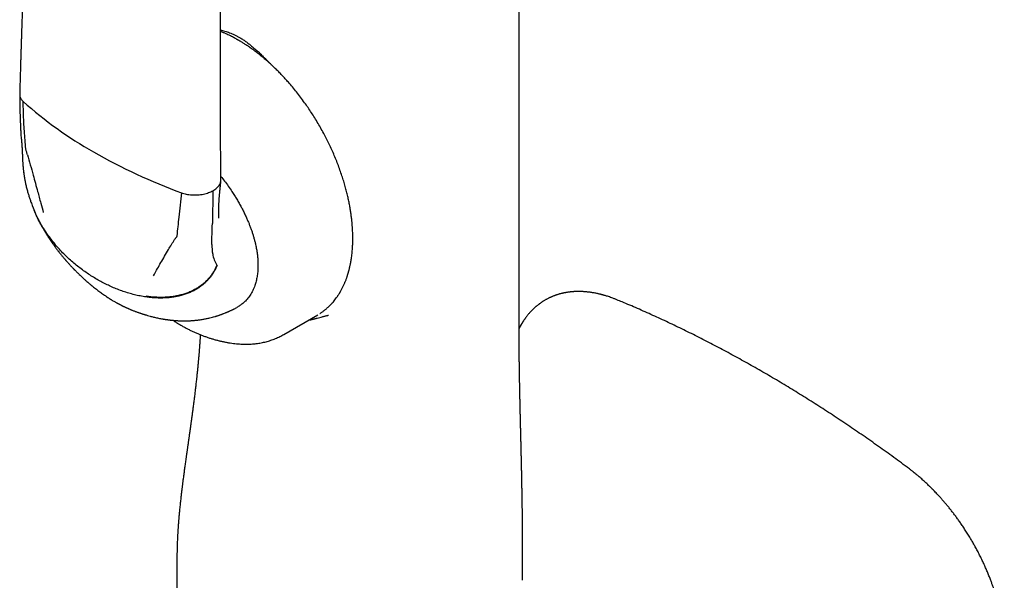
# Model space of a CAD drawing. Header units: millimetres. Extents: x 8 to 865, y 12 to 845.
# Tile 16 of 23: x 796 to 864, y 222 to 261. Entities that reach past the tile are written whole.
import ezdxf

# ---------------------------------------------------------------- set-up
doc = ezdxf.new("R2010")
doc.units = ezdxf.units.MM

msp = doc.modelspace()

# ---------------------------------------------------------------- linework, layer by layer
at = {"color": 7, "linetype": 'Continuous', "lineweight": 30}
for p, q in [((796.396, 252.97), (796.397, 252.964)), ((796.585, 250.438), (796.583, 250.454)), ((809.581, 249.211), (809.539, 246.952)), ((809.535, 246.746), (809.539, 246.952)), ((809.512, 245.513), (809.535, 246.746)), ((814.443, 239.34), (816.777, 240.687)), ((816.128, 240.312), (816.278, 240.347)), ((811.311, 238.691), (811.315, 238.691)), ((807.106, 222.621), (807.106, 220.577))]:
    msp.add_line(p, q, dxfattribs=at)
at = {"color": 7, "linetype": 'Continuous', "lineweight": 30, "flags": 128}
msp.add_lwpolyline([(830.608, 242.09), (830.608, 286.47), (830.608, 339.585)], dxfattribs=at)
at = {"color": 7, "linetype": 'Continuous', "lineweight": 30}
for centre, radius, start, end in [((815.295, 276.329), 28.14, 228.23124, 240.36182), ((820.943, 286.11), 39.435, 240.25704, 249.94009), ((812.821, 245.434), 3.31, 178.63331, 189.98337), ((811.684, 245.213), 2.151, 189.43079, 211.20156)]:
    msp.add_arc(centre, radius, start, end, dxfattribs=at)
for points, knots in [([(797.074, 275.142), (797.067, 275), (797.052, 274.721), (797.031, 274.311), (797.011, 273.917), (796.992, 273.542), (796.974, 273.185), (796.957, 272.846), (796.942, 272.534), (796.928, 272.248), (796.915, 271.986), (796.904, 271.74), (796.893, 271.509), (796.882, 271.294), (796.873, 271.094), (796.864, 270.908), (796.856, 270.733), (796.848, 270.561), (796.84, 270.389), (796.832, 270.216), (796.814, 269.825), (796.786, 269.204), (796.749, 268.354), (796.712, 267.492), (796.676, 266.629), (796.646, 265.89), (796.621, 265.275), (796.602, 264.783), (796.583, 264.292), (796.565, 263.802), (796.547, 263.321), (796.53, 262.855), (796.514, 262.407), (796.498, 261.974), (796.487, 261.647), (796.479, 261.419), (796.474, 261.28), (796.469, 261.13), (796.464, 260.968), (796.458, 260.794), (796.452, 260.607), (796.445, 260.401), (796.437, 260.175), (796.429, 259.928), (796.421, 259.666), (796.412, 259.389), (796.403, 259.098), (796.393, 258.791), (796.383, 258.471), (796.373, 258.135), (796.363, 257.785), (796.352, 257.422), (796.341, 257.047), (796.33, 256.661), (796.319, 256.26), (796.312, 255.988), (796.308, 255.85)], [0, 0, 0, 0, 0.021858, 0.043094, 0.063384, 0.082727, 0.101123, 0.118573, 0.135077, 0.149373, 0.162875, 0.17558, 0.187491, 0.198606, 0.208925, 0.218449, 0.227321, 0.236162, 0.245043, 0.253966, 0.26293, 0.305742, 0.350103, 0.394805, 0.439508, 0.48421, 0.509699, 0.535187, 0.560676, 0.586164, 0.611448, 0.635515, 0.658792, 0.681277, 0.702971, 0.709753, 0.716906, 0.724696, 0.733121, 0.742181, 0.751878, 0.76221, 0.77431, 0.787179, 0.800817, 0.815225, 0.830401, 0.846347, 0.863062, 0.880546, 0.8988, 0.917822, 0.937254, 0.957427, 0.978343, 1, 1, 1, 1]), ([(810.126, 249.941), (810.125, 250.077), (810.122, 250.344), (810.118, 250.737), (810.115, 251.113), (810.112, 251.473), (810.11, 251.817), (810.107, 252.144), (810.105, 252.455), (810.103, 252.754), (810.102, 253.04), (810.1, 253.313), (810.099, 253.568), (810.097, 253.805), (810.096, 254.024), (810.095, 254.297), (810.094, 254.632), (810.092, 255.036), (810.091, 255.444), (810.09, 255.857), (810.089, 256.447), (810.088, 257.216), (810.089, 258.161), (810.09, 259.107), (810.092, 260.006), (810.096, 260.858), (810.1, 261.662), (810.105, 262.467), (810.11, 263.272), (810.117, 264.081), (810.124, 264.826), (810.131, 265.511), (810.136, 266.007), (810.14, 266.38), (810.143, 266.633), (810.146, 266.895), (810.15, 267.173), (810.154, 267.47), (810.158, 267.786), (810.162, 268.119), (810.167, 268.47), (810.173, 268.838), (810.179, 269.223), (810.183, 269.485), (810.185, 269.619)], [0, 0, 0, 0, 0.020922, 0.041004, 0.060245, 0.078646, 0.096208, 0.112929, 0.128809, 0.14385, 0.158705, 0.172638, 0.18565, 0.197738, 0.208905, 0.21915, 0.239573, 0.260158, 0.280962, 0.301985, 0.323227, 0.371252, 0.419378, 0.467503, 0.515629, 0.556462, 0.597296, 0.638129, 0.678963, 0.719796, 0.761097, 0.792198, 0.823785, 0.836327, 0.848946, 0.862078, 0.876042, 0.89115, 0.907125, 0.923966, 0.941674, 0.960249, 0.979691, 1, 1, 1, 1]), ([(816.919, 240.774), (816.932, 240.782), (816.969, 240.806), (817.03, 240.847), (817.104, 240.898), (817.183, 240.956), (817.261, 241.016), (817.335, 241.077), (817.399, 241.132), (817.457, 241.183), (817.51, 241.232), (817.562, 241.281), (817.613, 241.331), (817.668, 241.388), (817.73, 241.453), (817.809, 241.541), (817.901, 241.65), (818.003, 241.779), (818.084, 241.891), (818.145, 241.98), (818.185, 242.039), (818.219, 242.092), (818.246, 242.136), (818.271, 242.176), (818.298, 242.221), (818.331, 242.278), (818.371, 242.348), (818.416, 242.43), (818.463, 242.52), (818.51, 242.615), (818.553, 242.706), (818.593, 242.794), (818.629, 242.878), (818.665, 242.964), (818.7, 243.053), (818.732, 243.14), (818.762, 243.221), (818.785, 243.289), (818.803, 243.343), (818.817, 243.385), (818.828, 243.42), (818.837, 243.448), (818.844, 243.473), (818.852, 243.499), (818.863, 243.534), (818.876, 243.578), (818.891, 243.631), (818.907, 243.689), (818.923, 243.75), (818.938, 243.81), (818.953, 243.868), (818.97, 243.939), (818.989, 244.024), (819.01, 244.122), (819.031, 244.227), (819.053, 244.346), (819.076, 244.484), (819.099, 244.637), (819.12, 244.804), (819.14, 244.987), (819.155, 245.161), (819.166, 245.319), (819.173, 245.45), (819.178, 245.568), (819.181, 245.672), (819.183, 245.761), (819.184, 245.835), (819.184, 245.892), (819.185, 245.934), (819.184, 245.966), (819.184, 245.997), (819.184, 246.035), (819.184, 246.08), (819.183, 246.132), (819.181, 246.22), (819.177, 246.344), (819.17, 246.517), (819.158, 246.709), (819.142, 246.92), (819.12, 247.149), (819.091, 247.398), (819.054, 247.669), (819.009, 247.957), (818.955, 248.262), (818.891, 248.579), (818.817, 248.905), (818.733, 249.241), (818.638, 249.592), (818.529, 249.958), (818.406, 250.339), (818.268, 250.732), (818.118, 251.132), (817.956, 251.53), (817.787, 251.922), (817.611, 252.306), (817.429, 252.68), (817.233, 253.061), (817.025, 253.445), (816.803, 253.831), (816.576, 254.205), (816.347, 254.567), (816.114, 254.915), (815.865, 255.27), (815.601, 255.629), (815.322, 255.989), (815.043, 256.331), (814.785, 256.631), (814.548, 256.895), (814.326, 257.134), (814.093, 257.374), (813.848, 257.617), (813.59, 257.86), (813.334, 258.09), (813.084, 258.306), (812.838, 258.508), (812.584, 258.706), (812.333, 258.893), (812.085, 259.069), (811.892, 259.198), (811.746, 259.292), (811.653, 259.351), (811.568, 259.403), (811.494, 259.448), (811.431, 259.486), (811.379, 259.517), (811.339, 259.54), (811.305, 259.56), (811.269, 259.58), (811.223, 259.606), (811.148, 259.648), (811.044, 259.704), (810.912, 259.774), (810.767, 259.848), (810.608, 259.925), (810.437, 260.003), (810.264, 260.079), (810.149, 260.125), (810.093, 260.148)], [0, 0, 0, 0, 0.002672, 0.007607, 0.01302, 0.018844, 0.0253, 0.031076, 0.03617, 0.040582, 0.044992, 0.049147, 0.053275, 0.057808, 0.063051, 0.069003, 0.078196, 0.087582, 0.097156, 0.101682, 0.105737, 0.109214, 0.112112, 0.114432, 0.117198, 0.120808, 0.125283, 0.130574, 0.13615, 0.141861, 0.147707, 0.152471, 0.157321, 0.162257, 0.16728, 0.172304, 0.176808, 0.1807, 0.183328, 0.185578, 0.18745, 0.188945, 0.190073, 0.191389, 0.193207, 0.195525, 0.198345, 0.201545, 0.204695, 0.207758, 0.210735, 0.213624, 0.218694, 0.223472, 0.228298, 0.234362, 0.241046, 0.24835, 0.256271, 0.264811, 0.273969, 0.280428, 0.286413, 0.291716, 0.296337, 0.300275, 0.303532, 0.306108, 0.307855, 0.309053, 0.310304, 0.311938, 0.313955, 0.316287, 0.318674, 0.325397, 0.332353, 0.340936, 0.349849, 0.359158, 0.369717, 0.380886, 0.392664, 0.405052, 0.418049, 0.430918, 0.444333, 0.458295, 0.472802, 0.487856, 0.503456, 0.519477, 0.535334, 0.550952, 0.56633, 0.581469, 0.596369, 0.612773, 0.628878, 0.644683, 0.66019, 0.675398, 0.690307, 0.707495, 0.724269, 0.740629, 0.756575, 0.76846, 0.780742, 0.793529, 0.806821, 0.820618, 0.834921, 0.847327, 0.86009, 0.873211, 0.88669, 0.898848, 0.911283, 0.916245, 0.921115, 0.925439, 0.929181, 0.932444, 0.935081, 0.937092, 0.93853, 0.940249, 0.942546, 0.945421, 0.951637, 0.958334, 0.965502, 0.973703, 0.982446, 0.991468, 1, 1, 1, 1]), ([(810.094, 260.238), (810.138, 260.228), (810.239, 260.206), (810.394, 260.164), (810.556, 260.116), (810.72, 260.059), (810.888, 259.994), (811.061, 259.918), (811.231, 259.835), (811.343, 259.772), (811.399, 259.741)], [0, 0, 0, 0, 0.106028, 0.236898, 0.362021, 0.481525, 0.615197, 0.746208, 0.874383, 1, 1, 1, 1]), ([(811.399, 259.741), (811.468, 259.699), (811.609, 259.615), (811.823, 259.468), (812.033, 259.311), (812.207, 259.171), (812.344, 259.055), (812.452, 258.961), (812.562, 258.863), (812.67, 258.764), (812.772, 258.668), (812.873, 258.571), (812.98, 258.467), (813.099, 258.351), (813.19, 258.26), (813.251, 258.199), (813.28, 258.17), (813.31, 258.14), (813.34, 258.11), (813.364, 258.085), (813.389, 258.06), (813.42, 258.028), (813.461, 257.987), (813.506, 257.941), (813.541, 257.906), (813.562, 257.884), (813.567, 257.878)], [0, 0, 0, 0, 0.093014, 0.188388, 0.286433, 0.376893, 0.424904, 0.474321, 0.525162, 0.577447, 0.625028, 0.668077, 0.719997, 0.775836, 0.835601, 0.849277, 0.863143, 0.877199, 0.891446, 0.905883, 0.911786, 0.927482, 0.950668, 0.969736, 0.991962, 1, 1, 1, 1]), ([(796.308, 255.835), (796.308, 255.762), (796.308, 255.621), (796.309, 255.417), (796.312, 255.23), (796.314, 255.059), (796.318, 254.904), (796.321, 254.765), (796.324, 254.647), (796.327, 254.547), (796.33, 254.465), (796.332, 254.395), (796.334, 254.338), (796.335, 254.292), (796.337, 254.259), (796.338, 254.236), (796.338, 254.215), (796.339, 254.188), (796.341, 254.147), (796.343, 254.093), (796.346, 254.025), (796.349, 253.943), (796.353, 253.846), (796.358, 253.734), (796.364, 253.608), (796.371, 253.468), (796.378, 253.314), (796.387, 253.146), (796.393, 253.03), (796.396, 252.969)], [0, 0, 0, 0, 0.074916, 0.144463, 0.2086, 0.267298, 0.320536, 0.3683, 0.410582, 0.443079, 0.471375, 0.49547, 0.515366, 0.531065, 0.542567, 0.549875, 0.554617, 0.564477, 0.578851, 0.597726, 0.621495, 0.650599, 0.685002, 0.724664, 0.769536, 0.819567, 0.874698, 0.934865, 1, 1, 1, 1]), ([(796.309, 255.85), (796.309, 255.815), (796.311, 255.742), (796.341, 255.635), (796.391, 255.53), (796.46, 255.431), (796.52, 255.37), (796.55, 255.34)], [0, 0, 0, 0, 0.198305, 0.40751, 0.611412, 0.809129, 1, 1, 1, 1]), ([(796.726, 252.092), (796.708, 252.292), (796.671, 252.695), (796.627, 253.3), (796.591, 253.943), (796.563, 254.623), (796.554, 255.102), (796.55, 255.34)], [0, 0, 0, 0, 0.185902, 0.372946, 0.560808, 0.781112, 1, 1, 1, 1]), ([(796.397, 252.968), (796.4, 252.914), (796.405, 252.844), (796.416, 252.768), (796.419, 252.745), (796.421, 252.736), (796.421, 252.731), (796.422, 252.728), (796.422, 252.725), (796.422, 252.725), (796.422, 252.726)], [0, 0, 0, 0, 0.62463, 0.81182, 0.874999, 0.901243, 0.925092, 0.94779, 0.970784, 1, 1, 1, 1]), ([(796.422, 252.729), (796.422, 252.729), (796.422, 252.729), (796.423, 252.713), (796.426, 252.691), (796.427, 252.673)], [0, 0, 0, 0, 0.105627, 0.270479, 1, 1, 1, 1]), ([(796.427, 252.673), (796.429, 252.66), (796.431, 252.638), (796.433, 252.611), (796.435, 252.591), (796.437, 252.568), (796.44, 252.54), (796.443, 252.509), (796.445, 252.481), (796.447, 252.454), (796.449, 252.426), (796.452, 252.392), (796.454, 252.358), (796.457, 252.32), (796.46, 252.278), (796.463, 252.236), (796.465, 252.197), (796.467, 252.167), (796.469, 252.138), (796.471, 252.101), (796.473, 252.063), (796.475, 252.022), (796.477, 251.985), (796.479, 251.949), (796.48, 251.914), (796.482, 251.881), (796.483, 251.849), (796.485, 251.82), (796.486, 251.791), (796.487, 251.756), (796.489, 251.723), (796.49, 251.694), (796.49, 251.674), (796.491, 251.651), (796.492, 251.62), (796.494, 251.577), (796.495, 251.544), (796.495, 251.526)], [0, 0, 0, 0, 0.038005, 0.06222, 0.07801, 0.096021, 0.127492, 0.158105, 0.182844, 0.204508, 0.230861, 0.260168, 0.294502, 0.323753, 0.36045, 0.404449, 0.43724, 0.462051, 0.483204, 0.513929, 0.556554, 0.583769, 0.616972, 0.650724, 0.675963, 0.706686, 0.733831, 0.757174, 0.778871, 0.807642, 0.843412, 0.863354, 0.877991, 0.894061, 0.919826, 0.955193, 1, 1, 1, 1]), ([(796.842, 251.681), (796.831, 251.72), (796.809, 251.797), (796.781, 251.895), (796.751, 251.974), (796.734, 252.036), (796.729, 252.073), (796.726, 252.092)], [0, 0, 0, 0, 0.279156, 0.56034, 0.711116, 0.856562, 1, 1, 1, 1]), ([(796.842, 251.681), (796.907, 251.449), (797.039, 250.982), (797.221, 250.329), (797.389, 249.718), (797.489, 249.341), (797.54, 249.152)], [0, 0, 0, 0, 0.27496, 0.553582, 0.775368, 1, 1, 1, 1]), ([(796.495, 251.527), (796.496, 251.497), (796.498, 251.442), (796.501, 251.367), (796.504, 251.306), (796.507, 251.255), (796.51, 251.197), (796.515, 251.126), (796.52, 251.052), (796.525, 250.987), (796.53, 250.932), (796.535, 250.876), (796.54, 250.817), (796.547, 250.749), (796.556, 250.665), (796.567, 250.565), (796.576, 250.492), (796.581, 250.452)], [0, 0, 0, 0, 0.084985, 0.15537, 0.210946, 0.25634, 0.298739, 0.374277, 0.454861, 0.505453, 0.556871, 0.608022, 0.659152, 0.720496, 0.797592, 0.890672, 1, 1, 1, 1]), ([(796.583, 250.44), (796.587, 250.41), (796.594, 250.355), (796.605, 250.281), (796.614, 250.223), (796.621, 250.179), (796.626, 250.144), (796.632, 250.113), (796.637, 250.08), (796.644, 250.039), (796.655, 249.982), (796.667, 249.917), (796.68, 249.85), (796.693, 249.79), (796.705, 249.733), (796.723, 249.651), (796.747, 249.545), (796.779, 249.413), (796.814, 249.277), (796.862, 249.102), (796.924, 248.894), (797, 248.658), (797.089, 248.402), (797.159, 248.213), (797.208, 248.088), (797.223, 248.05), (797.239, 248.011), (797.258, 247.963), (797.283, 247.9), (797.304, 247.851), (797.315, 247.823)], [0, 0, 0, 0, 0.034324, 0.062367, 0.083963, 0.099279, 0.112179, 0.123674, 0.134556, 0.149686, 0.170165, 0.199179, 0.223578, 0.245437, 0.267163, 0.28911, 0.338342, 0.387488, 0.43895, 0.494229, 0.586588, 0.677124, 0.766148, 0.88164, 0.896611, 0.911451, 0.926092, 0.942624, 0.96708, 1, 1, 1, 1]), ([(810.124, 250.194), (810.207, 250.089), (810.381, 249.869), (810.635, 249.52), (810.862, 249.19), (811.055, 248.89), (811.218, 248.625), (811.373, 248.359), (811.52, 248.093), (811.659, 247.825), (811.79, 247.556), (811.906, 247.301), (812.01, 247.061), (812.1, 246.835), (812.184, 246.611), (812.262, 246.389), (812.333, 246.168), (812.398, 245.948), (812.456, 245.73), (812.516, 245.478), (812.573, 245.195), (812.621, 244.883), (812.655, 244.578), (812.673, 244.28), (812.673, 244.088), (812.672, 243.992)], [0, 0, 0, 0, 0.0579635, 0.1212604, 0.1840263, 0.228362, 0.2721035, 0.3153177, 0.3580741, 0.4004445, 0.4425026, 0.4843238, 0.5192551, 0.5538088, 0.5880338, 0.6219802, 0.6556996, 0.6892447, 0.7226688, 0.7560259, 0.8053788, 0.8542611, 0.902863, 0.9513778, 1, 1, 1, 1]), ([(809.581, 249.211), (809.624, 249.237), (809.712, 249.288), (809.827, 249.376), (809.928, 249.472), (810.01, 249.575), (810.074, 249.684), (810.097, 249.76), (810.109, 249.798)], [0, 0, 0, 0, 0.158224, 0.32128, 0.488173, 0.657761, 0.828797, 1, 1, 1, 1]), ([(809.986, 247.334), (809.986, 247.354), (809.984, 247.39), (809.983, 247.438), (809.982, 247.476), (809.981, 247.509), (809.98, 247.555), (809.98, 247.617), (809.979, 247.699), (809.979, 247.786), (809.98, 247.876), (809.981, 247.959), (809.983, 248.042), (809.985, 248.13), (809.988, 248.226), (809.992, 248.324), (809.997, 248.417), (810.001, 248.508), (810.007, 248.598), (810.013, 248.689), (810.02, 248.782), (810.027, 248.864), (810.034, 248.938), (810.04, 249.001), (810.046, 249.065), (810.051, 249.122), (810.056, 249.168), (810.059, 249.208), (810.063, 249.25), (810.068, 249.298), (810.073, 249.351), (810.078, 249.401), (810.082, 249.442), (810.085, 249.478), (810.089, 249.517), (810.093, 249.564), (810.099, 249.624), (810.106, 249.697), (810.114, 249.786), (810.12, 249.849), (810.124, 249.884)], [0, 0, 0, 0, 0.031843, 0.056914, 0.074973, 0.08967, 0.105443, 0.139519, 0.174743, 0.216249, 0.255624, 0.290742, 0.321512, 0.357032, 0.397172, 0.436772, 0.47332, 0.507025, 0.542001, 0.576376, 0.610834, 0.646572, 0.667498, 0.690082, 0.713679, 0.733833, 0.749762, 0.762283, 0.775642, 0.79266, 0.812696, 0.830445, 0.844667, 0.85595, 0.868686, 0.885471, 0.905703, 0.931611, 0.963159, 1, 1, 1, 1]), ([(810.109, 249.798), (810.118, 249.836), (810.128, 249.883), (810.125, 249.931), (810.124, 249.941)], [0, 0, 0, 0, 0.801133, 1, 1, 1, 1]), ([(797.54, 249.152), (797.575, 249.02), (797.646, 248.755), (797.776, 248.278), (797.872, 247.932), (797.931, 247.72)], [0, 0, 0, 0, 0.275254, 0.554259, 1, 1, 1, 1]), ([(807.416, 249.067), (807.384, 248.786), (807.318, 248.221), (807.237, 247.447), (807.164, 246.74), (807.119, 246.316), (807.097, 246.105)], [0, 0, 0, 0, 0.278828, 0.559967, 0.780782, 1, 1, 1, 1]), ([(807.416, 249.067), (807.469, 249.05), (807.575, 249.014), (807.748, 248.973), (807.933, 248.942), (808.128, 248.924), (808.329, 248.916), (808.463, 248.923), (808.53, 248.926)], [0, 0, 0, 0, 0.155006, 0.315573, 0.481162, 0.651058, 0.824361, 1, 1, 1, 1]), ([(808.53, 248.926), (808.598, 248.932), (808.732, 248.943), (808.927, 248.977), (809.112, 249.021), (809.284, 249.076), (809.442, 249.139), (809.535, 249.187), (809.581, 249.211)], [0, 0, 0, 0, 0.171203, 0.342239, 0.511827, 0.67872, 0.841776, 1, 1, 1, 1]), ([(797.297, 247.867), (797.301, 247.856), (797.312, 247.829), (797.333, 247.779), (797.35, 247.739), (797.359, 247.717)], [0, 0, 0, 0, 0.207592, 0.552873, 1, 1, 1, 1]), ([(798.714, 245.58), (798.63, 245.682), (798.463, 245.883), (798.228, 246.199), (798.006, 246.522), (797.801, 246.85), (797.614, 247.183), (797.449, 247.511), (797.353, 247.734), (797.308, 247.84)], [0, 0, 0, 0, 0.152445, 0.302963, 0.450987, 0.595977, 0.737436, 0.874925, 1, 1, 1, 1]), ([(798.75, 245.507), (798.676, 245.596), (798.529, 245.773), (798.32, 246.048), (798.122, 246.328), (797.936, 246.613), (797.764, 246.901), (797.606, 247.191), (797.47, 247.463), (797.393, 247.642), (797.359, 247.721)], [0, 0, 0, 0, 0.136292, 0.270829, 0.403258, 0.533247, 0.660492, 0.784718, 0.905692, 1, 1, 1, 1]), ([(797.485, 247.439), (797.499, 247.41), (797.524, 247.357), (797.559, 247.286), (797.587, 247.23), (797.609, 247.186), (797.627, 247.15), (797.647, 247.112), (797.672, 247.063), (797.707, 246.997), (797.745, 246.925), (797.782, 246.856), (797.811, 246.803), (797.837, 246.756), (797.865, 246.705), (797.898, 246.647), (797.932, 246.588), (797.963, 246.534), (797.991, 246.486), (798.015, 246.446), (798.039, 246.405), (798.067, 246.358), (798.1, 246.305), (798.133, 246.252), (798.162, 246.204), (798.191, 246.159), (798.222, 246.108), (798.256, 246.056), (798.287, 246.008), (798.313, 245.968), (798.336, 245.932), (798.363, 245.891), (798.396, 245.841), (798.431, 245.789), (798.463, 245.743), (798.49, 245.702), (798.516, 245.665), (798.542, 245.627), (798.572, 245.584), (798.607, 245.535), (798.647, 245.479), (798.687, 245.424), (798.722, 245.375), (798.758, 245.327), (798.798, 245.273), (798.843, 245.212), (798.89, 245.15), (798.932, 245.096), (798.97, 245.047), (799.007, 244.998), (799.053, 244.94), (799.11, 244.868), (799.153, 244.815), (799.176, 244.787)], [0, 0, 0, 0, 0.030682, 0.055638, 0.074976, 0.090424, 0.102604, 0.112964, 0.131824, 0.154659, 0.184108, 0.209305, 0.228342, 0.242309, 0.260551, 0.283372, 0.305286, 0.325373, 0.343007, 0.357574, 0.370165, 0.387544, 0.409769, 0.429795, 0.446465, 0.462515, 0.481329, 0.502704, 0.521678, 0.536175, 0.547541, 0.562694, 0.583181, 0.604102, 0.621967, 0.636793, 0.650787, 0.665301, 0.680345, 0.700709, 0.723049, 0.745714, 0.764773, 0.780558, 0.803132, 0.82868, 0.852811, 0.877135, 0.893949, 0.91224, 0.935485, 0.964733, 1, 1, 1, 1]), ([(801.623, 243.119), (801.51, 243.185), (801.283, 243.32), (800.946, 243.54), (800.61, 243.777), (800.277, 244.03), (799.951, 244.299), (799.634, 244.581), (799.328, 244.875), (799.032, 245.183), (798.843, 245.399), (798.75, 245.507)], [0, 0, 0, 0, 0.107508, 0.217044, 0.328272, 0.440816, 0.554266, 0.666144, 0.77803, 0.889469, 1, 1, 1, 1]), ([(805.999, 244.269), (806.087, 244.421), (806.261, 244.725), (806.506, 245.139), (806.732, 245.513), (806.871, 245.739), (806.94, 245.851)], [0, 0, 0, 0, 0.285391, 0.566308, 0.784253, 1, 1, 1, 1]), ([(807.097, 246.105), (807.093, 246.085), (807.085, 246.045), (807.046, 246.005), (807.007, 245.961), (806.975, 245.907), (806.952, 245.87), (806.94, 245.851)], [0, 0, 0, 0, 0.1823979, 0.3709636, 0.5608908, 0.7805344, 1, 1, 1, 1]), ([(799.176, 244.787), (799.198, 244.76), (799.238, 244.711), (799.293, 244.644), (799.338, 244.591), (799.376, 244.546), (799.408, 244.508), (799.44, 244.471), (799.47, 244.437), (799.504, 244.397), (799.546, 244.349), (799.6, 244.288), (799.661, 244.22), (799.732, 244.142), (799.781, 244.089), (799.806, 244.061)], [0, 0, 0, 0, 0.107702, 0.197334, 0.268824, 0.324754, 0.376962, 0.426884, 0.474515, 0.519849, 0.589282, 0.672841, 0.775309, 0.884885, 1, 1, 1, 1]), ([(809.843, 244.099), (809.815, 244.033), (809.758, 243.9), (809.657, 243.71), (809.543, 243.524), (809.415, 243.344), (809.273, 243.172), (809.118, 243.007), (808.944, 242.845), (808.749, 242.687), (808.531, 242.538), (808.297, 242.403), (808.048, 242.282), (807.784, 242.176), (807.507, 242.086), (807.217, 242.011), (806.917, 241.952), (806.606, 241.911), (806.289, 241.888), (805.968, 241.881), (805.643, 241.891), (805.315, 241.916), (805.096, 241.945), (804.985, 241.96)], [0, 0, 0, 0, 0.032395, 0.065394, 0.09912, 0.133693, 0.169234, 0.20585, 0.24364, 0.286691, 0.331507, 0.378185, 0.426772, 0.477281, 0.529688, 0.583934, 0.639932, 0.697571, 0.756703, 0.81607, 0.876537, 0.937914, 1, 1, 1, 1]), ([(805.487, 243.358), (805.582, 243.529), (805.75, 243.832), (805.924, 244.136), (805.999, 244.269)], [0, 0, 0, 0, 0.565774, 1, 1, 1, 1]), ([(799.806, 244.062), (799.832, 244.034), (799.878, 243.984), (799.94, 243.919), (799.988, 243.869), (800.025, 243.83), (800.079, 243.775), (800.146, 243.708), (800.232, 243.621), (800.315, 243.54), (800.412, 243.446), (800.51, 243.353), (800.617, 243.253), (800.71, 243.168), (800.798, 243.089), (800.883, 243.013), (800.969, 242.938), (801.061, 242.859), (801.142, 242.79), (801.233, 242.713), (801.331, 242.633), (801.448, 242.538), (801.564, 242.446), (801.688, 242.35), (801.809, 242.26), (801.929, 242.172), (802.02, 242.108), (802.088, 242.06), (802.142, 242.023), (802.206, 241.98), (802.268, 241.939), (802.323, 241.902), (802.376, 241.868), (802.427, 241.835), (802.474, 241.806), (802.509, 241.783), (802.545, 241.761), (802.589, 241.734), (802.646, 241.699), (802.721, 241.655), (802.777, 241.622), (802.809, 241.604)], [0, 0, 0, 0, 0.028833, 0.051768, 0.068813, 0.081394, 0.09378, 0.127651, 0.15418, 0.187475, 0.216907, 0.258313, 0.291524, 0.329795, 0.356229, 0.382976, 0.418008, 0.444945, 0.477418, 0.500196, 0.538201, 0.575871, 0.61792, 0.652625, 0.695448, 0.7331, 0.766557, 0.780583, 0.796601, 0.817415, 0.839469, 0.853723, 0.868352, 0.887814, 0.900786, 0.91024, 0.92034, 0.933052, 0.949781, 0.972119, 1, 1, 1, 1]), ([(809.858, 244.076), (809.83, 244.011), (809.774, 243.879), (809.675, 243.689), (809.563, 243.503), (809.437, 243.323), (809.296, 243.15), (809.142, 242.984), (808.968, 242.821), (808.773, 242.662), (808.555, 242.511), (808.321, 242.374), (808.072, 242.25), (807.808, 242.141), (807.53, 242.048), (807.238, 241.971), (806.936, 241.912), (806.622, 241.869), (806.302, 241.844), (805.975, 241.836), (805.645, 241.845), (805.31, 241.869), (805.087, 241.899), (804.974, 241.914)], [0, 0, 0, 0, 0.031844, 0.06435, 0.097638, 0.131829, 0.167046, 0.203408, 0.241026, 0.283977, 0.328685, 0.375239, 0.423701, 0.474099, 0.526433, 0.580668, 0.636739, 0.69455, 0.753979, 0.813778, 0.874834, 0.936971, 1, 1, 1, 1]), ([(812.672, 243.992), (812.671, 243.933), (812.667, 243.814), (812.655, 243.642), (812.637, 243.473), (812.612, 243.309), (812.582, 243.148), (812.545, 242.992), (812.503, 242.84), (812.451, 242.681), (812.388, 242.517), (812.312, 242.35), (812.228, 242.191), (812.136, 242.04), (812.035, 241.897), (811.925, 241.761), (811.79, 241.615), (811.624, 241.463), (811.427, 241.314), (811.285, 241.232), (811.215, 241.191)], [0, 0, 0, 0, 0.043977, 0.08786, 0.131716, 0.175614, 0.219623, 0.26381, 0.308244, 0.352989, 0.408094, 0.463356, 0.518894, 0.574821, 0.631251, 0.688292, 0.746052, 0.830772, 0.916283, 1, 1, 1, 1]), ([(804.974, 241.914), (804.843, 241.935), (804.579, 241.977), (804.187, 242.066), (803.796, 242.172), (803.41, 242.296), (803.032, 242.435), (802.664, 242.588), (802.307, 242.753), (801.96, 242.929), (801.734, 243.056), (801.623, 243.119)], [0, 0, 0, 0, 0.11255, 0.226033, 0.339962, 0.453858, 0.567257, 0.677723, 0.786899, 0.894431, 1, 1, 1, 1]), ([(830.838, 222.457), (830.838, 222.581), (830.838, 222.832), (830.838, 223.216), (830.839, 223.606), (830.839, 223.994), (830.839, 224.345), (830.839, 224.659), (830.839, 224.939), (830.839, 225.217), (830.838, 225.502), (830.837, 225.762), (830.836, 225.997), (830.835, 226.203), (830.834, 226.416), (830.832, 226.637), (830.83, 226.866), (830.828, 227.1), (830.826, 227.333), (830.822, 227.571), (830.819, 227.806), (830.816, 228.037), (830.813, 228.217), (830.811, 228.349), (830.809, 228.437), (830.808, 228.516), (830.807, 228.58), (830.806, 228.626), (830.805, 228.657), (830.805, 228.684), (830.804, 228.717), (830.803, 228.762), (830.802, 228.82), (830.801, 228.89), (830.8, 228.969), (830.798, 229.055), (830.796, 229.144), (830.795, 229.233), (830.792, 229.345), (830.79, 229.479), (830.787, 229.634), (830.783, 229.788), (830.78, 229.94), (830.777, 230.084), (830.774, 230.215), (830.772, 230.328), (830.77, 230.424), (830.768, 230.506), (830.766, 230.58), (830.764, 230.658), (830.762, 230.747), (830.76, 230.851), (830.757, 230.968), (830.754, 231.096), (830.751, 231.235), (830.748, 231.356), (830.746, 231.457), (830.744, 231.534), (830.742, 231.609), (830.741, 231.676), (830.739, 231.728), (830.739, 231.765), (830.738, 231.792), (830.737, 231.821), (830.736, 231.857), (830.735, 231.904), (830.734, 231.96), (830.732, 232.053), (830.729, 232.174), (830.725, 232.31), (830.723, 232.426), (830.72, 232.522), (830.718, 232.606), (830.717, 232.678), (830.715, 232.734), (830.714, 232.776), (830.713, 232.809), (830.712, 232.845), (830.711, 232.89), (830.71, 232.946), (830.708, 233.026), (830.706, 233.126), (830.703, 233.243), (830.7, 233.36), (830.697, 233.476), (830.695, 233.573), (830.693, 233.648), (830.692, 233.7), (830.691, 233.751), (830.689, 233.806), (830.688, 233.871), (830.686, 233.943), (830.684, 234.022), (830.682, 234.105), (830.681, 234.191), (830.679, 234.273), (830.677, 234.341), (830.676, 234.396), (830.675, 234.449), (830.673, 234.515), (830.671, 234.592), (830.67, 234.676), (830.668, 234.756), (830.666, 234.831), (830.665, 234.9), (830.663, 234.965), (830.662, 235.024), (830.661, 235.074), (830.66, 235.117), (830.659, 235.156), (830.658, 235.201), (830.657, 235.255), (830.656, 235.315), (830.655, 235.376), (830.653, 235.434), (830.652, 235.488), (830.651, 235.538), (830.651, 235.582), (830.65, 235.621), (830.649, 235.656), (830.648, 235.688), (830.648, 235.716), (830.647, 235.742), (830.647, 235.772), (830.646, 235.81), (830.645, 235.861), (830.644, 235.918), (830.643, 235.975), (830.642, 236.029), (830.641, 236.08), (830.64, 236.131), (830.639, 236.183), (830.638, 236.234), (830.638, 236.279), (830.637, 236.318), (830.636, 236.362), (830.635, 236.419), (830.634, 236.499), (830.632, 236.592), (830.631, 236.686), (830.629, 236.768), (830.628, 236.836), (830.628, 236.89), (830.627, 236.944), (830.626, 237.01), (830.625, 237.091), (830.623, 237.178), (830.622, 237.261), (830.621, 237.336), (830.62, 237.397), (830.62, 237.443), (830.619, 237.479), (830.619, 237.517), (830.618, 237.563), (830.618, 237.618), (830.617, 237.682), (830.616, 237.752), (830.615, 237.826), (830.614, 237.899), (830.614, 237.961), (830.613, 238.01), (830.613, 238.046), (830.613, 238.08), (830.612, 238.119), (830.612, 238.185), (830.611, 238.275), (830.61, 238.368), (830.609, 238.439), (830.609, 238.484), (830.609, 238.524), (830.608, 238.57), (830.608, 238.628), (830.608, 238.696), (830.607, 238.766), (830.607, 238.832), (830.606, 238.893), (830.606, 238.952), (830.606, 239.005), (830.605, 239.048), (830.605, 239.089), (830.605, 239.134), (830.605, 239.194), (830.604, 239.265), (830.604, 239.343), (830.604, 239.419), (830.603, 239.491), (830.603, 239.557), (830.603, 239.614), (830.603, 239.663), (830.603, 239.714), (830.603, 239.777), (830.603, 239.851), (830.603, 239.934), (830.603, 240.023), (830.603, 240.115), (830.603, 240.233), (830.604, 240.375), (830.604, 240.538), (830.604, 240.665), (830.605, 240.755), (830.605, 240.815), (830.605, 240.872), (830.605, 240.93), (830.606, 241), (830.607, 241.081), (830.607, 241.171), (830.608, 241.267), (830.608, 241.359), (830.608, 241.442), (830.607, 241.515), (830.607, 241.575), (830.607, 241.615), (830.607, 241.639), (830.607, 241.652), (830.607, 241.659), (830.607, 241.666), (830.607, 241.674), (830.607, 241.682), (830.607, 241.694), (830.607, 241.726), (830.608, 241.768), (830.609, 241.819), (830.609, 241.87), (830.61, 241.931), (830.61, 241.996), (830.61, 242.062), (830.609, 242.112), (830.609, 242.141), (830.609, 242.157), (830.608, 242.163), (830.608, 242.168), (830.608, 242.172), (830.608, 242.175), (830.608, 242.176), (830.608, 242.177), (830.608, 242.177)], [0, 0, 0, 0, 0.0180276, 0.0366672, 0.055831, 0.0745983, 0.0927255, 0.1065195, 0.1199187, 0.1329442, 0.1464473, 0.1608717, 0.1703549, 0.1801982, 0.1904017, 0.2009654, 0.2118896, 0.2231744, 0.2345917, 0.2454515, 0.2574219, 0.2685581, 0.2788603, 0.2834278, 0.2878102, 0.2917371, 0.2948644, 0.2971907, 0.2984176, 0.2994446, 0.3010459, 0.3032738, 0.3061283, 0.3096093, 0.3134652, 0.3178122, 0.3222148, 0.3265933, 0.3309478, 0.3386637, 0.3463029, 0.3538653, 0.361351, 0.3686447, 0.3751331, 0.3807258, 0.385423, 0.3893013, 0.3928439, 0.396493, 0.400908, 0.4060936, 0.4120456, 0.4183468, 0.4252522, 0.4327617, 0.4365114, 0.4403953, 0.4443338, 0.4477409, 0.4504984, 0.4520705, 0.4533112, 0.4545676, 0.4563862, 0.4587735, 0.4617281, 0.4648629, 0.4728477, 0.4799001, 0.4855024, 0.4903344, 0.4945119, 0.4981601, 0.5012792, 0.5030347, 0.5045633, 0.5062455, 0.5085507, 0.5114803, 0.514805, 0.5207356, 0.5267426, 0.5327607, 0.5387041, 0.5444811, 0.5476566, 0.5502062, 0.5525747, 0.5554224, 0.5587556, 0.5625618, 0.5666345, 0.5709006, 0.5753602, 0.579958, 0.5836162, 0.5859906, 0.5885085, 0.5919059, 0.596172, 0.6006485, 0.6049481, 0.6087034, 0.6123124, 0.6157748, 0.6188968, 0.6215188, 0.6236407, 0.625575, 0.6277942, 0.6307105, 0.6340571, 0.6372569, 0.6402903, 0.6431573, 0.6458578, 0.648084, 0.6501437, 0.6520084, 0.6536782, 0.6551531, 0.656433, 0.6578249, 0.659832, 0.6626022, 0.6658291, 0.6688905, 0.6717506, 0.6744094, 0.6768669, 0.6799456, 0.6826598, 0.6850224, 0.6870335, 0.6889521, 0.6919768, 0.6961562, 0.7018126, 0.7068439, 0.7112485, 0.7149636, 0.7176698, 0.7199709, 0.7235093, 0.7283567, 0.7330763, 0.7375067, 0.7416335, 0.7451623, 0.7473307, 0.7491003, 0.7509374, 0.7534326, 0.7565488, 0.7598445, 0.7638008, 0.7678348, 0.7719263, 0.775533, 0.7778949, 0.7797916, 0.7813823, 0.7834386, 0.7860629, 0.7920025, 0.7980343, 0.8011053, 0.803408, 0.805241, 0.8076237, 0.8108004, 0.8146513, 0.818609, 0.8220226, 0.8253231, 0.8285104, 0.8314495, 0.833801, 0.8355641, 0.8379347, 0.8411221, 0.8451263, 0.8494318, 0.8535424, 0.8573898, 0.8610452, 0.8641401, 0.8664324, 0.8691591, 0.8726715, 0.8769113, 0.8814876, 0.8863331, 0.8914076, 0.8964243, 0.9053189, 0.9136959, 0.9216136, 0.9249438, 0.9282322, 0.9314117, 0.9345091, 0.9379923, 0.9419574, 0.946139, 0.9502955, 0.9542263, 0.9578278, 0.9611073, 0.9639242, 0.9661968, 0.9673858, 0.9684308, 0.9696273, 0.9714216, 0.9736583, 0.9756486, 0.9775384, 0.979373, 0.9812271, 0.9831642, 0.9852395, 0.9873451, 0.9909985, 0.9941583, 0.9972046, 0.9986563, 0.9990503, 0.9993452, 0.9994985, 0.999633, 0.9997693, 0.9999586, 1, 1, 1, 1]), ([(837.326, 241.719), (837.262, 241.744), (837.141, 241.793), (836.969, 241.857), (836.815, 241.911), (836.679, 241.956), (836.561, 241.993), (836.461, 242.022), (836.38, 242.045), (836.316, 242.062), (836.262, 242.077), (836.21, 242.09), (836.155, 242.104), (836.096, 242.117), (836.022, 242.135), (835.93, 242.155), (835.82, 242.176), (835.708, 242.197), (835.593, 242.216), (835.475, 242.233), (835.361, 242.248), (835.253, 242.259), (835.153, 242.268), (835.059, 242.275), (834.964, 242.281), (834.867, 242.285), (834.768, 242.287), (834.668, 242.288), (834.574, 242.287), (834.487, 242.284), (834.41, 242.281), (834.339, 242.276), (834.276, 242.272), (834.216, 242.267), (834.152, 242.261), (834.077, 242.252), (833.994, 242.242), (833.908, 242.229), (833.827, 242.216), (833.757, 242.203), (833.698, 242.192), (833.644, 242.18), (833.585, 242.167), (833.521, 242.152), (833.454, 242.135), (833.389, 242.118), (833.321, 242.099), (833.25, 242.077), (833.182, 242.055), (833.123, 242.035), (833.075, 242.018), (833.03, 242.002), (832.977, 241.982), (832.918, 241.958), (832.857, 241.933), (832.801, 241.909), (832.748, 241.885), (832.691, 241.859), (832.624, 241.826), (832.552, 241.79), (832.479, 241.751), (832.408, 241.711), (832.337, 241.67), (832.274, 241.631), (832.22, 241.597), (832.175, 241.567), (832.132, 241.538), (832.087, 241.507), (832.038, 241.472), (831.981, 241.43), (831.919, 241.383), (831.858, 241.335), (831.804, 241.29), (831.758, 241.251), (831.706, 241.206), (831.648, 241.154), (831.584, 241.093), (831.522, 241.033), (831.46, 240.97), (831.395, 240.901), (831.327, 240.826), (831.255, 240.743), (831.184, 240.657), (831.119, 240.573), (831.07, 240.507), (831.033, 240.458), (831.004, 240.417), (830.969, 240.367), (830.929, 240.307), (830.882, 240.236), (830.83, 240.155), (830.795, 240.096), (830.776, 240.065)], [0, 0, 0, 0, 0.024289, 0.046311, 0.066066, 0.083549, 0.098758, 0.111691, 0.122345, 0.130107, 0.136522, 0.143233, 0.150342, 0.157851, 0.16576, 0.179276, 0.193476, 0.208122, 0.223213, 0.238749, 0.254337, 0.268682, 0.281684, 0.293915, 0.306278, 0.319477, 0.33275, 0.345787, 0.360009, 0.3705, 0.381362, 0.391145, 0.399707, 0.4072, 0.415729, 0.426158, 0.43822, 0.450276, 0.462219, 0.472307, 0.479913, 0.487009, 0.495428, 0.505109, 0.514705, 0.524167, 0.533531, 0.544062, 0.555517, 0.563527, 0.570289, 0.576584, 0.583916, 0.59396, 0.603569, 0.611972, 0.619445, 0.628159, 0.638543, 0.650992, 0.662367, 0.673691, 0.68535, 0.697108, 0.704822, 0.712409, 0.719804, 0.727092, 0.735438, 0.745205, 0.757119, 0.768188, 0.778016, 0.786606, 0.793959, 0.806819, 0.81959, 0.831052, 0.843231, 0.856259, 0.870456, 0.885883, 0.902048, 0.91714, 0.930998, 0.93687, 0.943719, 0.952039, 0.96183, 0.973089, 0.985814, 1, 1, 1, 1]), ([(802.809, 241.603), (802.838, 241.587), (802.89, 241.557), (802.957, 241.519), (803.006, 241.492), (803.045, 241.471), (803.087, 241.449), (803.134, 241.424), (803.184, 241.398), (803.23, 241.374), (803.276, 241.35), (803.323, 241.326), (803.37, 241.303), (803.41, 241.283), (803.444, 241.267), (803.478, 241.25), (803.526, 241.228), (803.579, 241.203), (803.632, 241.178), (803.678, 241.158), (803.726, 241.136), (803.779, 241.113), (803.838, 241.087), (803.897, 241.063), (803.949, 241.041), (803.993, 241.023), (804.053, 240.999), (804.125, 240.97), (804.209, 240.938), (804.288, 240.909), (804.373, 240.878), (804.457, 240.848), (804.527, 240.824), (804.587, 240.803), (804.646, 240.784), (804.707, 240.763), (804.764, 240.745), (804.815, 240.729), (804.867, 240.713), (804.924, 240.695), (805.001, 240.672), (805.114, 240.639), (805.246, 240.602), (805.383, 240.566), (805.51, 240.534), (805.644, 240.503), (805.782, 240.472), (805.918, 240.444), (806.025, 240.424), (806.108, 240.409), (806.163, 240.399), (806.215, 240.39), (806.258, 240.383), (806.3, 240.377), (806.351, 240.369), (806.413, 240.36), (806.485, 240.35), (806.556, 240.341), (806.614, 240.334), (806.658, 240.328), (806.696, 240.324), (806.737, 240.32), (806.786, 240.315), (806.839, 240.31), (806.889, 240.305), (806.929, 240.302), (806.964, 240.299), (806.997, 240.297), (807.035, 240.294), (807.085, 240.29), (807.155, 240.286), (807.208, 240.284), (807.237, 240.282)], [0, 0, 0, 0, 0.02145, 0.037682, 0.048664, 0.056867, 0.066027, 0.078792, 0.09033, 0.10159, 0.11175, 0.123325, 0.135046, 0.14455, 0.151781, 0.158901, 0.168893, 0.184862, 0.196192, 0.205928, 0.216621, 0.229598, 0.242646, 0.257625, 0.269719, 0.278246, 0.288044, 0.310636, 0.327076, 0.345442, 0.365955, 0.386483, 0.403766, 0.414795, 0.428747, 0.444454, 0.457363, 0.467736, 0.47951, 0.493284, 0.507102, 0.532356, 0.570665, 0.596878, 0.62553, 0.656439, 0.686776, 0.716829, 0.745851, 0.757074, 0.77073, 0.782194, 0.790637, 0.799213, 0.809295, 0.823344, 0.839856, 0.855865, 0.868805, 0.877129, 0.884626, 0.892829, 0.903522, 0.916099, 0.926835, 0.935097, 0.942146, 0.949093, 0.955751, 0.966441, 0.981195, 1, 1, 1, 1]), ([(857.293, 230.194), (857.279, 230.204), (857.09, 230.345), (856.726, 230.612), (856.202, 230.995), (855.676, 231.373), (855.15, 231.747), (854.623, 232.117), (854.096, 232.482), (853.569, 232.843), (853.041, 233.2), (852.512, 233.553), (851.983, 233.901), (851.454, 234.244), (850.925, 234.584), (850.395, 234.918), (849.865, 235.249), (849.335, 235.575), (848.805, 235.896), (848.274, 236.213), (847.743, 236.525), (847.213, 236.833), (846.682, 237.136), (846.151, 237.435), (845.62, 237.729), (845.089, 238.018), (844.559, 238.303), (844.028, 238.583), (843.497, 238.858), (842.967, 239.129), (842.437, 239.395), (841.906, 239.656), (841.377, 239.913), (840.847, 240.164), (840.318, 240.411), (839.789, 240.653), (839.26, 240.891), (838.732, 241.123), (838.204, 241.351), (837.735, 241.549), (837.443, 241.67), (837.326, 241.718)], [0, 0, 0, 0, 0.002138, 0.028593, 0.055051, 0.081511, 0.107974, 0.134439, 0.160907, 0.187377, 0.21385, 0.240324, 0.266801, 0.29328, 0.319761, 0.346244, 0.372729, 0.399216, 0.425705, 0.452196, 0.478689, 0.505183, 0.531679, 0.558177, 0.584676, 0.611177, 0.63768, 0.664184, 0.69069, 0.717197, 0.743705, 0.770215, 0.796726, 0.823238, 0.849752, 0.876267, 0.902783, 0.9293, 0.955819, 0.982338, 1, 1, 1, 1]), ([(810.037, 240.675), (810.066, 240.685), (810.117, 240.703), (810.185, 240.727), (810.235, 240.746), (810.276, 240.762), (810.347, 240.789), (810.418, 240.817), (810.489, 240.846), (810.527, 240.862), (810.564, 240.878), (810.6, 240.893), (810.64, 240.91), (810.687, 240.931), (810.75, 240.959), (810.797, 240.981), (810.823, 240.993)], [0, 0, 0, 0, 0.1086656, 0.192776, 0.2525329, 0.3002493, 0.3472322, 0.5218664, 0.5694838, 0.6176811, 0.6660576, 0.7126709, 0.7576712, 0.8166513, 0.8975047, 1, 1, 1, 1]), ([(810.823, 240.993), (810.846, 241.004), (810.888, 241.023), (810.942, 241.05), (810.983, 241.07), (811.021, 241.089), (811.068, 241.113), (811.136, 241.148), (811.186, 241.175), (811.215, 241.191)], [0, 0, 0, 0, 0.172882, 0.310375, 0.412769, 0.483046, 0.601543, 0.773429, 1, 1, 1, 1]), ([(806.826, 240.311), (806.85, 240.295), (806.942, 240.235), (807.103, 240.135), (807.31, 240.011), (807.518, 239.892), (807.729, 239.779), (807.94, 239.67), (808.154, 239.566), (808.368, 239.468), (808.583, 239.376), (808.8, 239.288), (809.017, 239.207), (809.234, 239.131), (809.453, 239.06), (809.671, 238.995), (809.89, 238.936), (810.108, 238.883), (810.327, 238.835), (810.546, 238.793), (810.764, 238.756), (810.982, 238.726), (811.165, 238.704), (811.276, 238.695), (811.314, 238.692)], [0, 0, 0, 0, 0.01776, 0.067231, 0.116668, 0.166043, 0.215328, 0.264496, 0.313521, 0.36238, 0.41105, 0.459512, 0.50775, 0.555751, 0.603504, 0.651003, 0.698242, 0.74522, 0.791938, 0.838398, 0.884606, 0.930567, 0.97629, 1, 1, 1, 1]), ([(807.237, 240.282), (807.271, 240.281), (807.332, 240.278), (807.414, 240.276), (807.48, 240.275), (807.535, 240.274), (807.584, 240.274), (807.63, 240.274), (807.679, 240.274), (807.735, 240.275), (807.8, 240.276), (807.865, 240.278), (807.925, 240.28), (807.982, 240.282), (808.043, 240.286), (808.117, 240.29), (808.2, 240.296), (808.282, 240.303), (808.355, 240.309), (808.42, 240.316), (808.484, 240.323), (808.554, 240.331), (808.653, 240.344), (808.771, 240.361), (808.9, 240.382), (809.017, 240.404), (809.132, 240.426), (809.249, 240.451), (809.386, 240.483), (809.541, 240.523), (809.667, 240.558), (809.748, 240.582), (809.785, 240.593), (809.821, 240.604), (809.858, 240.616), (809.904, 240.63), (809.966, 240.651), (810.013, 240.667), (810.041, 240.676)], [0, 0, 0, 0, 0.035951, 0.064537, 0.087289, 0.106782, 0.123736, 0.13927, 0.155269, 0.17599, 0.199267, 0.224269, 0.245738, 0.262984, 0.284598, 0.310774, 0.341622, 0.372568, 0.397715, 0.419518, 0.441644, 0.465018, 0.49389, 0.546557, 0.590745, 0.630701, 0.671697, 0.712692, 0.756415, 0.818556, 0.879681, 0.893171, 0.906561, 0.919603, 0.932219, 0.947232, 0.969802, 1, 1, 1, 1]), ([(816.257, 240.338), (816.287, 240.346), (816.343, 240.36), (816.421, 240.381), (816.487, 240.398), (816.542, 240.412), (816.592, 240.425), (816.641, 240.438), (816.692, 240.451), (816.784, 240.475), (816.916, 240.509), (817.061, 240.547), (817.18, 240.578), (817.27, 240.601), (817.352, 240.622), (817.426, 240.641), (817.476, 240.654), (817.502, 240.661), (817.506, 240.662)], [0, 0, 0, 0, 0.072641, 0.135528, 0.188657, 0.232026, 0.270006, 0.309394, 0.350269, 0.392631, 0.529726, 0.663987, 0.740677, 0.814237, 0.880041, 0.936938, 0.990895, 1, 1, 1, 1]), ([(830.897, 240.275), (830.822, 240.15), (830.724, 239.986), (830.626, 239.823), (830.603, 239.784)], [0, 0, 0, 0, 0.7630392, 1, 1, 1, 1]), ([(830.786, 240.074), (830.763, 240.039), (830.697, 239.933), (830.64, 239.816), (830.603, 239.739)], [0, 0, 0, 0, 0.3386665, 1, 1, 1, 1]), ([(808.708, 239.326), (808.707, 239.299), (808.703, 239.242), (808.698, 239.153), (808.693, 239.065), (808.688, 238.983), (808.684, 238.914), (808.68, 238.852), (808.676, 238.795), (808.672, 238.738), (808.668, 238.676), (808.663, 238.605), (808.657, 238.52), (808.65, 238.429), (808.643, 238.336), (808.637, 238.249), (808.63, 238.16), (808.622, 238.065), (808.614, 237.972), (808.607, 237.885), (808.6, 237.807), (808.594, 237.735), (808.588, 237.668), (808.582, 237.599), (808.574, 237.517), (808.566, 237.421), (808.555, 237.313), (808.545, 237.208), (808.537, 237.126), (808.532, 237.069), (808.528, 237.032), (808.524, 236.995), (808.52, 236.955), (808.516, 236.909), (808.51, 236.853), (808.503, 236.783), (808.495, 236.708), (808.487, 236.636), (808.481, 236.573), (808.475, 236.518), (808.468, 236.457), (808.461, 236.387), (808.452, 236.304), (808.439, 236.19), (808.423, 236.048), (808.404, 235.879), (808.384, 235.712), (808.364, 235.539), (808.344, 235.371), (808.323, 235.199), (808.303, 235.038), (808.282, 234.867), (808.261, 234.701), (808.239, 234.529), (808.217, 234.361), (808.197, 234.207), (808.178, 234.065), (808.161, 233.935), (808.142, 233.798), (808.124, 233.664), (808.106, 233.532), (808.092, 233.428), (808.081, 233.344), (808.071, 233.277), (808.062, 233.207), (808.053, 233.142), (808.044, 233.08), (808.036, 233.02), (808.027, 232.958), (808.019, 232.896), (808.009, 232.831), (808, 232.763), (807.991, 232.698), (807.983, 232.64), (807.974, 232.576), (807.963, 232.502), (807.951, 232.418), (807.94, 232.339), (807.93, 232.266), (807.919, 232.192), (807.908, 232.11), (807.895, 232.018), (807.881, 231.918), (807.867, 231.822), (807.854, 231.729), (807.841, 231.638), (807.827, 231.545), (807.814, 231.449), (807.799, 231.348), (807.785, 231.248), (807.772, 231.157), (807.761, 231.077), (807.75, 230.999), (807.738, 230.915), (807.725, 230.823), (807.708, 230.703), (807.688, 230.562), (807.666, 230.406), (807.644, 230.248), (807.623, 230.091), (807.602, 229.935), (807.581, 229.783), (807.56, 229.625), (807.539, 229.471), (807.52, 229.327), (807.505, 229.204), (807.491, 229.095), (807.478, 228.997), (807.466, 228.904), (807.454, 228.807), (807.441, 228.701), (807.427, 228.585), (807.412, 228.459), (807.396, 228.325), (807.379, 228.178), (807.362, 228.02), (807.344, 227.856), (807.326, 227.693), (807.308, 227.521), (807.291, 227.345), (807.274, 227.168), (807.259, 227.009), (807.248, 226.887), (807.24, 226.792), (807.233, 226.717), (807.226, 226.633), (807.22, 226.553), (807.214, 226.478), (807.209, 226.41), (807.204, 226.341), (807.199, 226.279), (807.195, 226.225), (807.192, 226.175), (807.188, 226.119), (807.183, 226.052), (807.178, 225.974), (807.172, 225.888), (807.167, 225.796), (807.161, 225.698), (807.156, 225.603), (807.151, 225.517), (807.148, 225.443), (807.144, 225.371), (807.141, 225.296), (807.135, 225.176), (807.129, 225.012), (807.123, 224.844), (807.12, 224.715), (807.117, 224.632), (807.116, 224.559), (807.114, 224.486), (807.112, 224.404), (807.11, 224.313), (807.109, 224.217), (807.108, 224.134), (807.107, 224.069), (807.106, 224.018), (807.106, 223.965), (807.106, 223.905), (807.105, 223.84), (807.105, 223.767), (807.104, 223.688), (807.104, 223.606), (807.104, 223.533), (807.104, 223.482), (807.104, 223.448), (807.104, 223.424), (807.104, 223.394), (807.104, 223.355), (807.105, 223.305), (807.105, 223.245), (807.105, 223.165), (807.105, 223.06), (807.106, 222.929), (807.106, 222.779), (807.106, 222.672), (807.106, 222.616)], [0, 0, 0, 0, 0.005235, 0.011104, 0.01721, 0.022472, 0.02689, 0.030715, 0.03451, 0.037797, 0.041792, 0.046626, 0.051483, 0.058163, 0.064183, 0.069357, 0.074971, 0.081344, 0.087652, 0.092826, 0.097902, 0.102575, 0.10669, 0.110819, 0.115649, 0.122432, 0.129328, 0.13629, 0.142491, 0.144925, 0.147252, 0.149598, 0.151972, 0.154833, 0.158422, 0.162667, 0.168156, 0.172758, 0.17656, 0.180026, 0.18334, 0.188168, 0.193626, 0.199367, 0.209427, 0.220826, 0.231311, 0.241469, 0.253643, 0.263132, 0.274261, 0.284175, 0.295751, 0.305866, 0.317056, 0.327362, 0.335364, 0.344098, 0.352043, 0.361399, 0.369391, 0.377229, 0.380991, 0.385222, 0.390021, 0.39411, 0.397543, 0.401592, 0.405507, 0.409138, 0.41332, 0.417674, 0.421847, 0.425412, 0.428544, 0.433801, 0.439254, 0.444197, 0.448483, 0.452852, 0.457765, 0.463728, 0.469845, 0.476149, 0.481486, 0.486992, 0.492739, 0.498444, 0.504587, 0.511173, 0.516512, 0.521194, 0.525667, 0.53063, 0.536298, 0.542409, 0.552113, 0.56154, 0.57038, 0.580174, 0.589267, 0.597802, 0.606945, 0.616859, 0.624601, 0.631955, 0.638159, 0.64352, 0.648786, 0.654076, 0.660024, 0.666737, 0.673632, 0.681184, 0.689394, 0.698263, 0.70774, 0.716964, 0.725622, 0.736605, 0.746515, 0.755353, 0.763117, 0.766998, 0.771034, 0.775622, 0.780759, 0.78427, 0.787999, 0.79194, 0.795484, 0.798221, 0.800755, 0.803697, 0.807336, 0.811657, 0.816362, 0.821342, 0.826596, 0.832251, 0.836855, 0.840487, 0.844277, 0.848352, 0.852705, 0.863608, 0.874908, 0.880015, 0.884696, 0.888413, 0.892048, 0.896624, 0.901728, 0.9071, 0.912287, 0.915348, 0.917879, 0.920762, 0.924109, 0.92779, 0.931614, 0.936304, 0.941173, 0.945428, 0.948624, 0.949976, 0.951163, 0.952893, 0.955238, 0.958197, 0.961771, 0.96596, 0.972725, 0.980653, 0.989745, 1, 1, 1, 1]), ([(811.31, 238.691), (811.371, 238.686), (811.492, 238.677), (811.673, 238.669), (811.852, 238.666), (812.03, 238.669), (812.207, 238.677), (812.381, 238.691), (812.554, 238.71), (812.725, 238.735), (812.895, 238.764), (813.062, 238.8), (813.227, 238.84), (813.39, 238.886), (813.551, 238.937), (813.71, 238.993), (813.866, 239.055), (814.02, 239.121), (814.171, 239.193), (814.313, 239.266), (814.402, 239.317), (814.443, 239.34)], [0, 0, 0, 0, 0.054803, 0.1094291, 0.1638089, 0.2179413, 0.2718287, 0.3254764, 0.3788929, 0.4320896, 0.4850807, 0.5378829, 0.5905153, 0.6429992, 0.6953577, 0.7476157, 0.7997994, 0.8519364, 0.9040553, 0.9561855, 1, 1, 1, 1]), ([(863.924, 218.708), (863.919, 218.752), (863.909, 218.834), (863.894, 218.95), (863.881, 219.048), (863.869, 219.129), (863.859, 219.193), (863.852, 219.241), (863.847, 219.275), (863.842, 219.303), (863.838, 219.331), (863.832, 219.364), (863.826, 219.403), (863.818, 219.448), (863.809, 219.499), (863.797, 219.568), (863.781, 219.659), (863.759, 219.773), (863.734, 219.9), (863.7, 220.066), (863.657, 220.261), (863.606, 220.475), (863.557, 220.671), (863.511, 220.849), (863.467, 221.009), (863.425, 221.156), (863.384, 221.296), (863.341, 221.435), (863.298, 221.575), (863.252, 221.716), (863.199, 221.878), (863.134, 222.065), (863.056, 222.284), (862.968, 222.519), (862.87, 222.77), (862.761, 223.037), (862.64, 223.319), (862.511, 223.607), (862.373, 223.899), (862.231, 224.188), (862.084, 224.472), (861.937, 224.747), (861.79, 225.009), (861.633, 225.28), (861.466, 225.557), (861.289, 225.838), (861.118, 226.099), (860.952, 226.344), (860.789, 226.576), (860.628, 226.798), (860.468, 227.012), (860.308, 227.219), (860.146, 227.422), (859.986, 227.618), (859.852, 227.776), (859.747, 227.899), (859.669, 227.988), (859.592, 228.074), (859.514, 228.161), (859.43, 228.253), (859.338, 228.354), (859.235, 228.463), (859.123, 228.579), (859, 228.705), (858.867, 228.838), (858.733, 228.969), (858.604, 229.093), (858.482, 229.206), (858.364, 229.314), (858.251, 229.415), (858.141, 229.512), (858.037, 229.601), (857.958, 229.668), (857.902, 229.715), (857.868, 229.743), (857.838, 229.768), (857.811, 229.79), (857.787, 229.809), (857.764, 229.828), (857.735, 229.852), (857.695, 229.883), (857.642, 229.926), (857.575, 229.979), (857.494, 230.042), (857.398, 230.115), (857.33, 230.166), (857.293, 230.194)], [0, 0, 0, 0, 0.010575, 0.019769, 0.027581, 0.034013, 0.039065, 0.042738, 0.045418, 0.047174, 0.049379, 0.052032, 0.055133, 0.058682, 0.062679, 0.067123, 0.075012, 0.084007, 0.094107, 0.104842, 0.122931, 0.139545, 0.154683, 0.168348, 0.180772, 0.191753, 0.202436, 0.213164, 0.223939, 0.23476, 0.245627, 0.261276, 0.278134, 0.296246, 0.315613, 0.336238, 0.358124, 0.381274, 0.403611, 0.42683, 0.449549, 0.471491, 0.492656, 0.513034, 0.537773, 0.561178, 0.583258, 0.604023, 0.623893, 0.643726, 0.662419, 0.681107, 0.699795, 0.718247, 0.73581, 0.744747, 0.753423, 0.761839, 0.770043, 0.779085, 0.789381, 0.800239, 0.812213, 0.825305, 0.839514, 0.854371, 0.867433, 0.880027, 0.892152, 0.903807, 0.914994, 0.925712, 0.935439, 0.939172, 0.94257, 0.945632, 0.948358, 0.950749, 0.952804, 0.955474, 0.959386, 0.964701, 0.971419, 0.97954, 0.989067, 1, 1, 1, 1])]:
    msp.add_open_spline(points, degree=3, knots=knots, dxfattribs=at)

doc.saveas('drawing.dxf')
